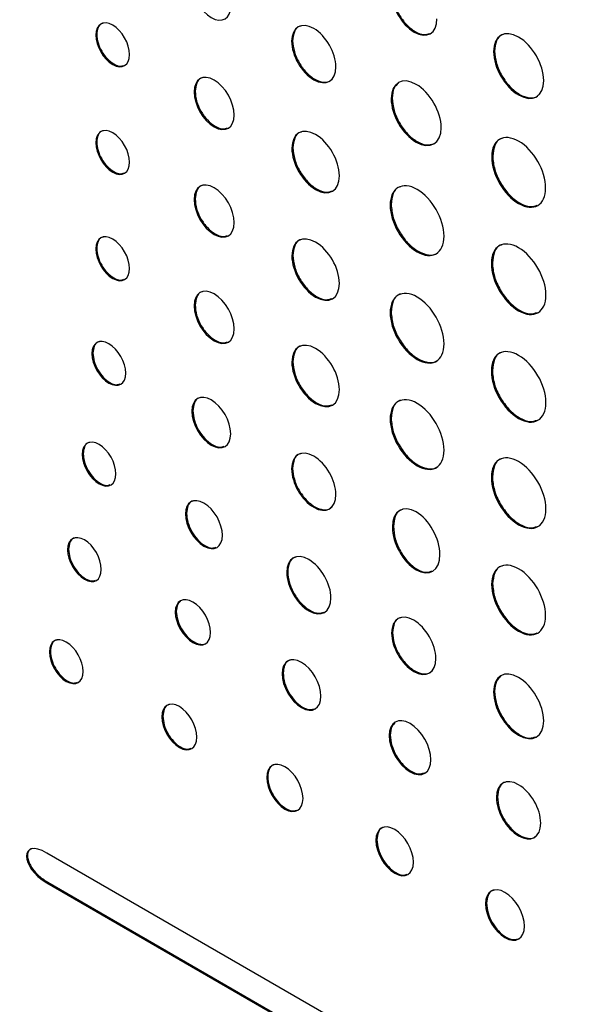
# Model space of a CAD drawing. Header units: millimetres. Extents: x 74 to 405, y 57 to 255.
# Tile 31 of 42: x 329 to 339, y 201 to 219. Entities that reach past the tile are written whole.
import ezdxf

# ---------------------------------------------------------------- set-up
doc = ezdxf.new("R2010")
doc.units = ezdxf.units.MM

msp = doc.modelspace()

# ---------------------------------------------------------------- linework, layer by layer
at = {"color": 7, "linetype": 'Continuous', "lineweight": 25}
for p, q in [((330.38, 218.473), (330.362, 218.462)), ((333.879, 218.362), (333.861, 218.352)), ((337.488, 218.178), (337.47, 218.168)), ((332.137, 217.459), (332.119, 217.448)), ((335.658, 217.336), (335.64, 217.325)), ((330.38, 216.551), (330.362, 216.541)), ((333.884, 216.45), (333.866, 216.44)), ((337.454, 216.299), (337.436, 216.288)), ((332.137, 215.537), (332.119, 215.527)), ((335.64, 215.436), (335.622, 215.426)), ((330.38, 214.652), (330.362, 214.642)), ((333.884, 214.528), (333.866, 214.518)), ((337.448, 214.393), (337.43, 214.383)), ((332.137, 213.638), (332.119, 213.628)), ((335.64, 213.514), (335.622, 213.504)), ((330.312, 212.782), (330.294, 212.772)), ((333.884, 212.629), (333.866, 212.619)), ((337.448, 212.471), (337.43, 212.461)), ((332.097, 211.752), (332.079, 211.742)), ((335.64, 211.615), (335.622, 211.605)), ((330.137, 210.984), (330.119, 210.973)), ((333.879, 210.723), (333.861, 210.713)), ((337.448, 210.572), (337.43, 210.562)), ((331.983, 209.918), (331.965, 209.908)), ((335.68, 209.683), (335.662, 209.673)), ((329.876, 209.277), (329.858, 209.267)), ((333.791, 208.874), (333.773, 208.864)), ((337.453, 208.66), (337.435, 208.649)), ((331.801, 208.166), (331.783, 208.155)), ((335.665, 207.793), (335.647, 207.782)), ((329.552, 207.454), (329.534, 207.443)), ((333.709, 207.064), (333.691, 207.054)), ((337.488, 206.741), (337.47, 206.73)), ((331.561, 206.294), (331.543, 206.284)), ((335.623, 205.96), (335.605, 205.949)), ((333.434, 205.213), (333.416, 205.202)), ((337.539, 204.853), (337.521, 204.843)), ((335.385, 204.087), (335.367, 204.076)), ((368.963, 181.064), (329.488, 203.852)), ((329.505, 203.329), (329.488, 203.318)), ((329.505, 203.329), (368.981, 180.54)), ((329.488, 203.318), (368.963, 180.53)), ((337.345, 202.955), (337.327, 202.944))]:
    msp.add_line(p, q, dxfattribs=at)
for points, knots in [([(332.079, 219.381), (332.079, 219.157), (332.235, 218.887), (332.426, 218.776), (332.618, 218.666), (332.774, 218.757), (332.774, 218.98)], [0, 0, 0, 0, 1, 1, 1, 2, 2, 2, 2]), ([(335.644, 219.222), (335.644, 218.963), (335.826, 218.647), (336.051, 218.517), (336.276, 218.387), (336.458, 218.492), (336.458, 218.752)], [0, 0, 0, 0, 1, 1, 1, 2, 2, 2, 2]), ([(335.661, 219.233), (335.668, 219.166), (335.68, 219.036), (335.774, 218.827), (335.908, 218.645), (336.068, 218.516), (336.22, 218.458), (336.295, 218.482), (336.327, 218.493)], [0, 0, 0, 0, 0.176121, 0.346215, 0.516317, 0.692448, 0.868715, 1, 1, 1, 1]), ([(330.966, 218.114), (330.966, 218.308), (330.831, 218.544), (330.664, 218.64), (330.498, 218.736), (330.362, 218.657), (330.362, 218.462)], [0, 0, 0, 0, 1, 1, 1, 2, 2, 2, 2]), ([(330.499, 218.677), (330.489, 218.675), (330.445, 218.669), (330.395, 218.601), (330.385, 218.516), (330.38, 218.473)], [0, 0, 0, 0, 0.134002, 0.558864, 1, 1, 1, 1]), ([(334.653, 217.895), (334.653, 218.147), (334.476, 218.454), (334.257, 218.581), (334.038, 218.707), (333.861, 218.604), (333.861, 218.352)], [2, 2, 2, 2, 3, 3, 3, 4, 4, 4, 4]), ([(330.362, 218.462), (330.362, 218.269), (330.498, 218.034), (330.664, 217.937), (330.831, 217.841), (330.966, 217.92), (330.966, 218.114)], [2, 2, 2, 2, 3, 3, 3, 4, 4, 4, 4]), ([(330.38, 218.473), (330.385, 218.423), (330.394, 218.326), (330.464, 218.171), (330.563, 218.035), (330.682, 217.94), (330.791, 217.897), (330.844, 217.914), (330.865, 217.921)], [0, 0, 0, 0, 0.179555, 0.352613, 0.525261, 0.703782, 0.881993, 1, 1, 1, 1]), ([(334.024, 218.625), (334.014, 218.623), (333.961, 218.615), (333.899, 218.529), (333.886, 218.419), (333.879, 218.362)], [0, 0, 0, 0, 0.1033807, 0.5437793, 1, 1, 1, 1]), ([(338.365, 217.651), (338.365, 217.937), (338.165, 218.284), (337.918, 218.426), (337.671, 218.569), (337.47, 218.453), (337.47, 218.168)], [0, 0, 0, 0, 1, 1, 1, 2, 2, 2, 2]), ([(337.649, 218.474), (337.639, 218.472), (337.58, 218.463), (337.51, 218.366), (337.496, 218.242), (337.488, 218.178)], [0, 0, 0, 0, 0.092322, 0.538142, 1, 1, 1, 1]), ([(333.861, 218.352), (333.861, 218.099), (334.038, 217.793), (334.257, 217.666), (334.476, 217.54), (334.653, 217.642), (334.653, 217.895)], [0, 0, 0, 0, 1, 1, 1, 2, 2, 2, 2]), ([(333.879, 218.362), (333.885, 218.298), (333.897, 218.171), (333.989, 217.968), (334.118, 217.791), (334.275, 217.664), (334.429, 217.614), (334.535, 217.622), (334.568, 217.664), (334.575, 217.672)], [0, 0, 0, 0, 0.163379, 0.321011, 0.478624, 0.641966, 0.80537, 0.963071, 1, 1, 1, 1]), ([(337.47, 218.168), (337.47, 217.883), (337.671, 217.535), (337.918, 217.393), (338.165, 217.25), (338.365, 217.366), (338.365, 217.651)], [2, 2, 2, 2, 3, 3, 3, 4, 4, 4, 4]), ([(337.488, 218.178), (337.495, 218.105), (337.509, 217.962), (337.612, 217.732), (337.758, 217.533), (337.936, 217.388), (338.109, 217.333), (338.228, 217.34), (338.266, 217.387), (338.272, 217.394)], [0, 0, 0, 0, 0.164003, 0.322381, 0.48076, 0.64476, 0.808816, 0.967217, 1, 1, 1, 1]), ([(332.836, 217.034), (332.836, 217.265), (332.676, 217.545), (332.477, 217.659), (332.279, 217.773), (332.119, 217.679), (332.119, 217.448)], [2, 2, 2, 2, 3, 3, 3, 4, 4, 4, 4]), ([(332.272, 217.7), (332.262, 217.698), (332.212, 217.691), (332.155, 217.611), (332.143, 217.51), (332.137, 217.459)], [0, 0, 0, 0, 0.11606, 0.549593, 1, 1, 1, 1]), ([(336.535, 216.809), (336.535, 217.094), (336.334, 217.441), (336.087, 217.583), (335.84, 217.726), (335.64, 217.611), (335.64, 217.325)], [2, 2, 2, 2, 3, 3, 3, 4, 4, 4, 4]), ([(335.769, 217.603), (335.74, 217.578), (335.673, 217.52), (335.663, 217.402), (335.658, 217.336)], [0, 0, 0, 0, 0.433477, 1, 1, 1, 1]), ([(332.119, 217.448), (332.119, 217.218), (332.279, 216.939), (332.477, 216.824), (332.676, 216.71), (332.836, 216.804), (332.836, 217.034)], [0, 0, 0, 0, 1, 1, 1, 2, 2, 2, 2]), ([(332.137, 217.459), (332.142, 217.4), (332.153, 217.285), (332.236, 217.099), (332.353, 216.938), (332.495, 216.825), (332.627, 216.774), (332.692, 216.795), (332.718, 216.804)], [0, 0, 0, 0, 0.178102, 0.349662, 0.520765, 0.697747, 0.874718, 1, 1, 1, 1]), ([(335.64, 217.325), (335.64, 217.04), (335.84, 216.693), (336.087, 216.55), (336.334, 216.407), (336.535, 216.523), (336.535, 216.809)], [0, 0, 0, 0, 1, 1, 1, 2, 2, 2, 2]), ([(335.658, 217.336), (335.665, 217.263), (335.678, 217.119), (335.782, 216.89), (335.928, 216.689), (336.105, 216.548), (336.273, 216.484), (336.356, 216.511), (336.392, 216.523)], [0, 0, 0, 0, 0.175612, 0.345107, 0.514613, 0.690241, 0.86567, 1, 1, 1, 1]), ([(330.966, 216.192), (330.966, 216.386), (330.831, 216.622), (330.664, 216.718), (330.498, 216.814), (330.362, 216.735), (330.362, 216.541)], [0, 0, 0, 0, 1, 1, 1, 2, 2, 2, 2]), ([(330.499, 216.755), (330.489, 216.753), (330.445, 216.747), (330.395, 216.679), (330.385, 216.594), (330.38, 216.551)], [0, 0, 0, 0, 0.13397, 0.558874, 1, 1, 1, 1]), ([(334.715, 215.95), (334.715, 216.22), (334.525, 216.55), (334.291, 216.685), (334.056, 216.82), (333.866, 216.711), (333.866, 216.44)], [2, 2, 2, 2, 3, 3, 3, 4, 4, 4, 4]), ([(334.038, 216.731), (334.028, 216.729), (333.972, 216.721), (333.905, 216.629), (333.891, 216.51), (333.884, 216.45)], [0, 0, 0, 0, 0.09682, 0.540408, 1, 1, 1, 1]), ([(338.4, 215.732), (338.4, 216.039), (338.184, 216.413), (337.918, 216.567), (337.651, 216.72), (337.436, 216.596), (337.436, 216.288)], [0, 0, 0, 0, 1, 1, 1, 2, 2, 2, 2]), ([(330.362, 216.541), (330.362, 216.347), (330.498, 216.112), (330.664, 216.015), (330.831, 215.919), (330.966, 215.998), (330.966, 216.192)], [2, 2, 2, 2, 3, 3, 3, 4, 4, 4, 4]), ([(330.38, 216.551), (330.385, 216.501), (330.394, 216.404), (330.464, 216.249), (330.563, 216.113), (330.682, 216.018), (330.791, 215.975), (330.844, 215.992), (330.865, 215.999)], [0, 0, 0, 0, 0.179547, 0.352587, 0.525223, 0.703744, 0.881957, 1, 1, 1, 1]), ([(337.624, 216.617), (337.614, 216.615), (337.552, 216.605), (337.478, 216.501), (337.462, 216.367), (337.454, 216.299)], [0, 0, 0, 0, 0.086261, 0.534972, 1, 1, 1, 1]), ([(333.866, 216.44), (333.866, 216.169), (334.056, 215.84), (334.291, 215.704), (334.525, 215.569), (334.715, 215.679), (334.715, 215.95)], [0, 0, 0, 0, 1, 1, 1, 2, 2, 2, 2]), ([(333.884, 216.45), (333.891, 216.381), (333.904, 216.245), (334.002, 216.027), (334.141, 215.837), (334.308, 215.703), (334.467, 215.643), (334.546, 215.668), (334.579, 215.679)], [0, 0, 0, 0, 0.175806, 0.345601, 0.515458, 0.691452, 0.867255, 1, 1, 1, 1]), ([(337.436, 216.288), (337.436, 215.981), (337.651, 215.607), (337.918, 215.454), (338.184, 215.3), (338.4, 215.424), (338.4, 215.732)], [2, 2, 2, 2, 3, 3, 3, 4, 4, 4, 4]), ([(337.454, 216.299), (337.461, 216.22), (337.476, 216.066), (337.587, 215.818), (337.745, 215.603), (337.935, 215.451), (338.117, 215.381), (338.207, 215.411), (338.247, 215.424)], [0, 0, 0, 0, 0.175171, 0.344195, 0.513204, 0.688355, 0.863538, 1, 1, 1, 1]), ([(332.836, 215.113), (332.836, 215.343), (332.676, 215.623), (332.477, 215.737), (332.279, 215.851), (332.119, 215.757), (332.119, 215.527)], [2, 2, 2, 2, 3, 3, 3, 4, 4, 4, 4]), ([(336.586, 214.87), (336.586, 215.177), (336.371, 215.551), (336.104, 215.705), (335.838, 215.858), (335.622, 215.734), (335.622, 215.426)], [2, 2, 2, 2, 3, 3, 3, 4, 4, 4, 4]), ([(332.272, 215.778), (332.262, 215.776), (332.212, 215.769), (332.155, 215.689), (332.143, 215.588), (332.137, 215.537)], [0, 0, 0, 0, 0.115977, 0.54954, 1, 1, 1, 1]), ([(335.811, 215.755), (335.801, 215.753), (335.739, 215.743), (335.664, 215.639), (335.648, 215.505), (335.64, 215.436)], [0, 0, 0, 0, 0.086655, 0.535193, 1, 1, 1, 1]), ([(332.119, 215.527), (332.119, 215.296), (332.279, 215.017), (332.477, 214.902), (332.676, 214.788), (332.836, 214.882), (332.836, 215.113)], [0, 0, 0, 0, 1, 1, 1, 2, 2, 2, 2]), ([(332.137, 215.537), (332.142, 215.478), (332.153, 215.363), (332.236, 215.178), (332.353, 215.016), (332.495, 214.903), (332.627, 214.852), (332.692, 214.873), (332.718, 214.882)], [0, 0, 0, 0, 0.178102, 0.349662, 0.520765, 0.697747, 0.874718, 1, 1, 1, 1]), ([(335.622, 215.426), (335.622, 215.119), (335.838, 214.745), (336.104, 214.592), (336.371, 214.438), (336.586, 214.562), (336.586, 214.87)], [0, 0, 0, 0, 1, 1, 1, 2, 2, 2, 2]), ([(335.64, 215.436), (335.648, 215.358), (335.662, 215.204), (335.774, 214.956), (335.931, 214.742), (336.123, 214.586), (336.309, 214.526), (336.437, 214.534), (336.476, 214.583), (336.483, 214.591)], [0, 0, 0, 0, 0.1643444, 0.3230098, 0.4817284, 0.6462524, 0.8107707, 0.9694898, 1, 1, 1, 1]), ([(330.966, 214.293), (330.966, 214.487), (330.831, 214.723), (330.664, 214.819), (330.498, 214.915), (330.362, 214.836), (330.362, 214.642)], [0, 0, 0, 0, 1, 1, 1, 2, 2, 2, 2]), ([(330.499, 214.856), (330.489, 214.854), (330.445, 214.848), (330.395, 214.78), (330.385, 214.695), (330.38, 214.652)], [0, 0, 0, 0, 0.133949, 0.558851, 1, 1, 1, 1]), ([(334.715, 214.028), (334.715, 214.299), (334.525, 214.628), (334.291, 214.763), (334.056, 214.898), (333.866, 214.789), (333.866, 214.518)], [2, 2, 2, 2, 3, 3, 3, 4, 4, 4, 4]), ([(334.038, 214.809), (334.028, 214.808), (333.972, 214.799), (333.905, 214.707), (333.891, 214.588), (333.884, 214.528)], [0, 0, 0, 0, 0.09682, 0.540408, 1, 1, 1, 1]), ([(338.405, 213.82), (338.405, 214.131), (338.187, 214.509), (337.917, 214.664), (337.648, 214.82), (337.43, 214.694), (337.43, 214.383)], [0, 0, 0, 0, 1, 1, 1, 2, 2, 2, 2]), ([(330.362, 214.642), (330.362, 214.448), (330.498, 214.213), (330.664, 214.116), (330.831, 214.02), (330.966, 214.099), (330.966, 214.293)], [2, 2, 2, 2, 3, 3, 3, 4, 4, 4, 4]), ([(330.38, 214.652), (330.385, 214.602), (330.394, 214.505), (330.464, 214.35), (330.563, 214.214), (330.682, 214.119), (330.791, 214.076), (330.844, 214.093), (330.865, 214.1)], [0, 0, 0, 0, 0.179572, 0.352624, 0.525262, 0.703778, 0.881985, 1, 1, 1, 1]), ([(337.62, 214.715), (337.61, 214.713), (337.547, 214.703), (337.472, 214.598), (337.456, 214.462), (337.448, 214.393)], [0, 0, 0, 0, 0.085511, 0.534579, 1, 1, 1, 1]), ([(333.866, 214.518), (333.866, 214.247), (334.056, 213.918), (334.291, 213.783), (334.525, 213.647), (334.715, 213.757), (334.715, 214.028)], [0, 0, 0, 0, 1, 1, 1, 2, 2, 2, 2]), ([(333.884, 214.528), (333.891, 214.459), (333.904, 214.323), (334.002, 214.105), (334.141, 213.915), (334.308, 213.781), (334.467, 213.721), (334.546, 213.746), (334.579, 213.757)], [0, 0, 0, 0, 0.175806, 0.345601, 0.515458, 0.691452, 0.867255, 1, 1, 1, 1]), ([(337.43, 214.383), (337.43, 214.072), (337.648, 213.694), (337.917, 213.538), (338.187, 213.382), (338.405, 213.509), (338.405, 213.82)], [2, 2, 2, 2, 3, 3, 3, 4, 4, 4, 4]), ([(337.448, 214.393), (337.455, 214.314), (337.47, 214.158), (337.583, 213.907), (337.742, 213.689), (337.934, 213.535), (338.119, 213.465), (338.211, 213.495), (338.251, 213.508)], [0, 0, 0, 0, 0.175006, 0.343948, 0.512922, 0.688051, 0.863163, 1, 1, 1, 1]), ([(332.836, 213.214), (332.836, 213.444), (332.676, 213.724), (332.477, 213.838), (332.279, 213.952), (332.119, 213.858), (332.119, 213.628)], [2, 2, 2, 2, 3, 3, 3, 4, 4, 4, 4]), ([(332.272, 213.879), (332.262, 213.877), (332.212, 213.87), (332.155, 213.79), (332.143, 213.689), (332.137, 213.638)], [0, 0, 0, 0, 0.1160399, 0.5495979, 1, 1, 1, 1]), ([(336.586, 212.948), (336.586, 213.255), (336.371, 213.629), (336.104, 213.783), (335.838, 213.936), (335.622, 213.812), (335.622, 213.504)], [2, 2, 2, 2, 3, 3, 3, 4, 4, 4, 4]), ([(335.811, 213.833), (335.801, 213.831), (335.739, 213.821), (335.664, 213.717), (335.648, 213.583), (335.64, 213.514)], [0, 0, 0, 0, 0.086655, 0.535193, 1, 1, 1, 1]), ([(332.119, 213.628), (332.119, 213.397), (332.279, 213.118), (332.477, 213.003), (332.676, 212.889), (332.836, 212.983), (332.836, 213.214)], [0, 0, 0, 0, 1, 1, 1, 2, 2, 2, 2]), ([(332.137, 213.638), (332.142, 213.579), (332.153, 213.464), (332.236, 213.279), (332.353, 213.117), (332.495, 213.004), (332.627, 212.953), (332.692, 212.974), (332.718, 212.983)], [0, 0, 0, 0, 0.17812, 0.349686, 0.520787, 0.697765, 0.874732, 1, 1, 1, 1]), ([(335.622, 213.504), (335.622, 213.197), (335.838, 212.823), (336.104, 212.67), (336.371, 212.516), (336.586, 212.641), (336.586, 212.948)], [0, 0, 0, 0, 1, 1, 1, 2, 2, 2, 2]), ([(335.64, 213.514), (335.648, 213.436), (335.662, 213.282), (335.774, 213.034), (335.931, 212.82), (336.123, 212.664), (336.309, 212.604), (336.437, 212.612), (336.476, 212.661), (336.483, 212.669)], [0, 0, 0, 0, 0.164344, 0.32301, 0.481728, 0.646252, 0.810771, 0.96949, 1, 1, 1, 1]), ([(330.897, 212.424), (330.897, 212.618), (330.762, 212.853), (330.596, 212.949), (330.429, 213.045), (330.294, 212.966), (330.294, 212.772)], [0, 0, 0, 0, 1, 1, 1, 2, 2, 2, 2]), ([(334.715, 212.129), (334.715, 212.4), (334.525, 212.729), (334.291, 212.864), (334.056, 212.999), (333.866, 212.89), (333.866, 212.619)], [2, 2, 2, 2, 3, 3, 3, 4, 4, 4, 4]), ([(330.43, 212.986), (330.42, 212.984), (330.377, 212.978), (330.327, 212.911), (330.317, 212.826), (330.312, 212.782)], [0, 0, 0, 0, 0.134023, 0.558932, 1, 1, 1, 1]), ([(334.038, 212.91), (334.028, 212.909), (333.972, 212.9), (333.905, 212.808), (333.891, 212.689), (333.884, 212.629)], [0, 0, 0, 0, 0.0968, 0.540412, 1, 1, 1, 1]), ([(338.405, 211.898), (338.405, 212.209), (338.187, 212.587), (337.917, 212.742), (337.648, 212.898), (337.43, 212.772), (337.43, 212.461)], [0, 0, 0, 0, 1, 1, 1, 2, 2, 2, 2]), ([(330.294, 212.772), (330.294, 212.578), (330.429, 212.343), (330.596, 212.247), (330.762, 212.151), (330.897, 212.23), (330.897, 212.424)], [2, 2, 2, 2, 3, 3, 3, 4, 4, 4, 4]), ([(330.312, 212.782), (330.316, 212.733), (330.326, 212.636), (330.395, 212.48), (330.494, 212.344), (330.613, 212.249), (330.723, 212.207), (330.775, 212.224), (330.796, 212.231)], [0, 0, 0, 0, 0.179681, 0.352748, 0.525298, 0.703655, 0.881842, 1, 1, 1, 1]), ([(337.62, 212.793), (337.61, 212.791), (337.547, 212.781), (337.472, 212.676), (337.456, 212.54), (337.448, 212.471)], [0, 0, 0, 0, 0.085569, 0.534622, 1, 1, 1, 1]), ([(333.866, 212.619), (333.866, 212.348), (334.056, 212.019), (334.291, 211.884), (334.525, 211.748), (334.715, 211.858), (334.715, 212.129)], [0, 0, 0, 0, 1, 1, 1, 2, 2, 2, 2]), ([(333.884, 212.629), (333.891, 212.56), (333.904, 212.424), (334.002, 212.206), (334.141, 212.016), (334.308, 211.882), (334.467, 211.822), (334.546, 211.847), (334.579, 211.858)], [0, 0, 0, 0, 0.175799, 0.345591, 0.515449, 0.691444, 0.867249, 1, 1, 1, 1]), ([(337.448, 212.471), (337.455, 212.392), (337.47, 212.236), (337.583, 211.985), (337.742, 211.767), (337.934, 211.613), (338.119, 211.543), (338.211, 211.573), (338.251, 211.586)], [0, 0, 0, 0, 0.174993, 0.34393, 0.512906, 0.688037, 0.863153, 1, 1, 1, 1]), ([(337.43, 212.461), (337.43, 212.15), (337.648, 211.772), (337.917, 211.616), (338.187, 211.461), (338.405, 211.587), (338.405, 211.898)], [2, 2, 2, 2, 3, 3, 3, 4, 4, 4, 4]), ([(332.773, 211.341), (332.773, 211.564), (332.618, 211.835), (332.426, 211.945), (332.234, 212.056), (332.079, 211.965), (332.079, 211.742)], [2, 2, 2, 2, 3, 3, 3, 4, 4, 4, 4]), ([(332.229, 211.985), (332.218, 211.984), (332.17, 211.977), (332.114, 211.899), (332.102, 211.802), (332.097, 211.752)], [0, 0, 0, 0, 0.11867, 0.551082, 1, 1, 1, 1]), ([(336.586, 211.049), (336.586, 211.356), (336.371, 211.73), (336.104, 211.884), (335.838, 212.037), (335.622, 211.913), (335.622, 211.605)], [2, 2, 2, 2, 3, 3, 3, 4, 4, 4, 4]), ([(335.811, 211.934), (335.801, 211.932), (335.739, 211.922), (335.664, 211.818), (335.648, 211.684), (335.64, 211.615)], [0, 0, 0, 0, 0.086637, 0.535195, 1, 1, 1, 1]), ([(332.079, 211.742), (332.079, 211.518), (332.234, 211.248), (332.426, 211.137), (332.618, 211.026), (332.773, 211.117), (332.773, 211.341)], [0, 0, 0, 0, 1, 1, 1, 2, 2, 2, 2]), ([(332.097, 211.752), (332.102, 211.695), (332.113, 211.583), (332.193, 211.404), (332.307, 211.248), (332.443, 211.138), (332.571, 211.089), (332.633, 211.109), (332.659, 211.118)], [0, 0, 0, 0, 0.178519, 0.350438, 0.521859, 0.699073, 0.87607, 1, 1, 1, 1]), ([(335.622, 211.605), (335.622, 211.298), (335.838, 210.924), (336.104, 210.771), (336.371, 210.617), (336.586, 210.741), (336.586, 211.049)], [0, 0, 0, 0, 1, 1, 1, 2, 2, 2, 2]), ([(335.64, 211.615), (335.648, 211.537), (335.662, 211.383), (335.774, 211.135), (335.931, 210.921), (336.123, 210.765), (336.309, 210.705), (336.437, 210.713), (336.476, 210.762), (336.483, 210.77)], [0, 0, 0, 0, 0.164359, 0.323032, 0.481752, 0.646273, 0.810789, 0.969509, 1, 1, 1, 1]), ([(330.723, 210.625), (330.723, 210.819), (330.587, 211.055), (330.421, 211.151), (330.255, 211.247), (330.119, 211.167), (330.119, 210.973)], [0, 0, 0, 0, 1, 1, 1, 2, 2, 2, 2]), ([(330.256, 211.187), (330.246, 211.186), (330.202, 211.18), (330.152, 211.112), (330.142, 211.027), (330.137, 210.984)], [0, 0, 0, 0, 0.1343731, 0.5592785, 1, 1, 1, 1]), ([(334.652, 210.256), (334.652, 210.508), (334.475, 210.815), (334.256, 210.942), (334.038, 211.068), (333.861, 210.965), (333.861, 210.713)], [2, 2, 2, 2, 3, 3, 3, 4, 4, 4, 4]), ([(330.119, 210.973), (330.119, 210.779), (330.255, 210.544), (330.421, 210.448), (330.587, 210.352), (330.723, 210.431), (330.723, 210.625)], [2, 2, 2, 2, 3, 3, 3, 4, 4, 4, 4]), ([(330.137, 210.984), (330.142, 210.934), (330.151, 210.837), (330.221, 210.681), (330.32, 210.546), (330.438, 210.451), (330.548, 210.408), (330.601, 210.425), (330.622, 210.432)], [0, 0, 0, 0, 0.179706, 0.352777, 0.525272, 0.703382, 0.881711, 1, 1, 1, 1]), ([(334.024, 210.986), (334.014, 210.984), (333.961, 210.976), (333.898, 210.89), (333.885, 210.78), (333.879, 210.723)], [0, 0, 0, 0, 0.103483, 0.543759, 1, 1, 1, 1]), ([(338.405, 209.999), (338.405, 210.31), (338.187, 210.688), (337.917, 210.843), (337.648, 210.999), (337.43, 210.873), (337.43, 210.562)], [0, 0, 0, 0, 1, 1, 1, 2, 2, 2, 2]), ([(337.62, 210.894), (337.61, 210.892), (337.547, 210.882), (337.472, 210.777), (337.456, 210.641), (337.448, 210.572)], [0, 0, 0, 0, 0.0855113, 0.5345791, 1, 1, 1, 1]), ([(333.861, 210.713), (333.861, 210.461), (334.038, 210.154), (334.256, 210.027), (334.475, 209.901), (334.652, 210.003), (334.652, 210.256)], [0, 0, 0, 0, 1, 1, 1, 2, 2, 2, 2]), ([(333.879, 210.723), (333.885, 210.659), (333.897, 210.532), (333.988, 210.329), (334.118, 210.153), (334.275, 210.025), (334.428, 209.975), (334.535, 209.983), (334.568, 210.025), (334.574, 210.033)], [0, 0, 0, 0, 0.163306, 0.320933, 0.478556, 0.641898, 0.805324, 0.963063, 1, 1, 1, 1]), ([(337.43, 210.562), (337.43, 210.251), (337.648, 209.873), (337.917, 209.717), (338.187, 209.562), (338.405, 209.688), (338.405, 209.999)], [2, 2, 2, 2, 3, 3, 3, 4, 4, 4, 4]), ([(337.448, 210.572), (337.455, 210.493), (337.47, 210.337), (337.583, 210.086), (337.742, 209.868), (337.934, 209.714), (338.119, 209.644), (338.211, 209.674), (338.251, 209.687)], [0, 0, 0, 0, 0.175001, 0.343932, 0.512899, 0.688028, 0.863141, 1, 1, 1, 1]), ([(332.625, 209.527), (332.625, 209.739), (332.477, 209.997), (332.295, 210.102), (332.113, 210.207), (331.965, 210.12), (331.965, 209.908)], [2, 2, 2, 2, 3, 3, 3, 4, 4, 4, 4]), ([(332.11, 210.141), (332.1, 210.139), (332.053, 210.132), (331.999, 210.059), (331.989, 209.966), (331.983, 209.918)], [0, 0, 0, 0, 0.124686, 0.554271, 1, 1, 1, 1]), ([(336.511, 209.183), (336.511, 209.468), (336.321, 209.809), (336.087, 209.945), (335.852, 210.08), (335.662, 209.958), (335.662, 209.673)], [2, 2, 2, 2, 3, 3, 3, 4, 4, 4, 4]), ([(331.965, 209.908), (331.965, 209.696), (332.113, 209.439), (332.295, 209.333), (332.477, 209.228), (332.625, 209.315), (332.625, 209.527)], [0, 0, 0, 0, 1, 1, 1, 2, 2, 2, 2]), ([(331.983, 209.918), (331.988, 209.864), (331.998, 209.758), (332.074, 209.587), (332.182, 209.439), (332.312, 209.335), (332.434, 209.288), (332.492, 209.307), (332.516, 209.315)], [0, 0, 0, 0, 0.178839, 0.351069, 0.522763, 0.70019, 0.877692, 1, 1, 1, 1]), ([(335.843, 209.986), (335.83, 209.984), (335.769, 209.973), (335.701, 209.871), (335.687, 209.747), (335.68, 209.683)], [0, 0, 0, 0, 0.1190663, 0.5486646, 1, 1, 1, 1]), ([(335.662, 209.673), (335.662, 209.387), (335.852, 209.047), (336.087, 208.911), (336.321, 208.776), (336.511, 208.897), (336.511, 209.183)], [0, 0, 0, 0, 1, 1, 1, 2, 2, 2, 2]), ([(335.68, 209.683), (335.687, 209.611), (335.699, 209.469), (335.797, 209.243), (335.936, 209.046), (336.104, 208.909), (336.261, 208.851), (336.336, 208.879), (336.367, 208.89)], [0, 0, 0, 0, 0.183171, 0.357533, 0.528513, 0.70306, 0.877439, 1, 1, 1, 1]), ([(330.461, 208.919), (330.461, 209.113), (330.326, 209.348), (330.16, 209.444), (329.993, 209.54), (329.858, 209.461), (329.858, 209.267)], [0, 0, 0, 0, 1, 1, 1, 2, 2, 2, 2]), ([(329.995, 209.481), (329.984, 209.48), (329.941, 209.473), (329.891, 209.406), (329.881, 209.321), (329.876, 209.277)], [0, 0, 0, 0, 0.133785, 0.558799, 1, 1, 1, 1]), ([(329.858, 209.267), (329.858, 209.073), (329.993, 208.838), (330.16, 208.742), (330.326, 208.646), (330.461, 208.725), (330.461, 208.919)], [2, 2, 2, 2, 3, 3, 3, 4, 4, 4, 4]), ([(329.876, 209.277), (329.88, 209.228), (329.89, 209.131), (329.959, 208.975), (330.058, 208.839), (330.177, 208.744), (330.287, 208.702), (330.339, 208.719), (330.36, 208.726)], [0, 0, 0, 0, 0.179603, 0.352691, 0.525328, 0.703708, 0.881858, 1, 1, 1, 1]), ([(334.565, 208.407), (334.565, 208.659), (334.388, 208.967), (333.951, 209.219), (333.773, 209.117), (333.773, 208.864)], [2, 2, 2, 2, 3, 3, 4, 4, 4, 4]), ([(333.937, 209.137), (333.927, 209.135), (333.874, 209.127), (333.811, 209.041), (333.798, 208.931), (333.791, 208.874)], [0, 0, 0, 0, 0.103142, 0.543762, 1, 1, 1, 1]), ([(338.399, 208.093), (338.399, 208.401), (338.184, 208.774), (337.917, 208.928), (337.651, 209.081), (337.435, 208.957), (337.435, 208.649)], [0, 0, 0, 0, 1, 1, 1, 2, 2, 2, 2]), ([(337.624, 208.978), (337.614, 208.976), (337.552, 208.966), (337.477, 208.862), (337.461, 208.728), (337.453, 208.66)], [0, 0, 0, 0, 0.086294, 0.534957, 1, 1, 1, 1]), ([(333.773, 208.864), (333.773, 208.611), (333.951, 208.304), (334.388, 208.052), (334.565, 208.154), (334.565, 208.407)], [0, 0, 0, 0, 1, 1, 2, 2, 2, 2]), ([(333.791, 208.874), (333.797, 208.81), (333.81, 208.683), (333.901, 208.48), (334.031, 208.303), (334.187, 208.178), (334.334, 208.121), (334.407, 208.145), (334.438, 208.155)], [0, 0, 0, 0, 0.176521, 0.34689, 0.517175, 0.693374, 0.869565, 1, 1, 1, 1]), ([(337.435, 208.649), (337.435, 208.342), (337.651, 207.968), (337.917, 207.815), (338.184, 207.661), (338.399, 207.785), (338.399, 208.093)], [2, 2, 2, 2, 3, 3, 3, 4, 4, 4, 4]), ([(337.453, 208.66), (337.461, 208.581), (337.475, 208.427), (337.587, 208.179), (337.745, 207.964), (337.934, 207.812), (338.117, 207.742), (338.207, 207.772), (338.247, 207.785)], [0, 0, 0, 0, 0.175149, 0.344152, 0.513168, 0.688356, 0.863517, 1, 1, 1, 1]), ([(332.414, 207.791), (332.414, 207.991), (332.273, 208.234), (332.099, 208.335), (331.925, 208.435), (331.783, 208.355), (331.783, 208.155)], [2, 2, 2, 2, 3, 3, 3, 4, 4, 4, 4]), ([(331.873, 208.345), (331.855, 208.329), (331.811, 208.291), (331.805, 208.213), (331.801, 208.166)], [0, 0, 0, 0, 0.401883, 1, 1, 1, 1]), ([(331.783, 208.155), (331.783, 207.956), (331.925, 207.713), (332.099, 207.612), (332.273, 207.512), (332.414, 207.592), (332.414, 207.791)], [0, 0, 0, 0, 1, 1, 1, 2, 2, 2, 2]), ([(331.801, 208.166), (331.806, 208.115), (331.816, 208.014), (331.889, 207.853), (331.992, 207.714), (332.118, 207.612), (332.24, 207.572), (332.326, 207.579), (332.354, 207.614), (332.361, 207.623)], [0, 0, 0, 0, 0.160688, 0.316273, 0.47243, 0.634525, 0.796377, 0.952347, 1, 1, 1, 1]), ([(336.439, 207.325), (336.439, 207.577), (336.262, 207.885), (336.043, 208.011), (335.825, 208.137), (335.647, 208.034), (335.647, 207.782)], [2, 2, 2, 2, 3, 3, 3, 4, 4, 4, 4]), ([(335.811, 208.055), (335.801, 208.053), (335.748, 208.045), (335.685, 207.959), (335.672, 207.849), (335.665, 207.793)], [0, 0, 0, 0, 0.1031116, 0.5437781, 1, 1, 1, 1]), ([(335.647, 207.782), (335.647, 207.53), (335.825, 207.223), (336.043, 207.097), (336.262, 206.97), (336.439, 207.073), (336.439, 207.325)], [0, 0, 0, 0, 1, 1, 1, 2, 2, 2, 2]), ([(335.665, 207.793), (335.671, 207.728), (335.683, 207.601), (335.775, 207.398), (335.904, 207.222), (336.062, 207.094), (336.215, 207.044), (336.321, 207.052), (336.355, 207.094), (336.361, 207.102)], [0, 0, 0, 0, 0.163403, 0.321128, 0.478785, 0.641948, 0.805325, 0.963071, 1, 1, 1, 1]), ([(330.137, 207.095), (330.137, 207.289), (330.002, 207.524), (329.836, 207.62), (329.669, 207.717), (329.534, 207.637), (329.534, 207.443)], [0, 0, 0, 0, 1, 1, 1, 2, 2, 2, 2]), ([(329.671, 207.657), (329.66, 207.656), (329.617, 207.65), (329.567, 207.582), (329.557, 207.497), (329.552, 207.454)], [0, 0, 0, 0, 0.1344343, 0.5591933, 1, 1, 1, 1]), ([(329.534, 207.443), (329.534, 207.249), (329.669, 207.014), (329.836, 206.918), (330.002, 206.822), (330.137, 206.901), (330.137, 207.095)], [2, 2, 2, 2, 3, 3, 3, 4, 4, 4, 4]), ([(329.552, 207.454), (329.557, 207.404), (329.566, 207.307), (329.635, 207.151), (329.734, 207.016), (329.853, 206.921), (329.963, 206.878), (330.016, 206.895), (330.037, 206.902)], [0, 0, 0, 0, 0.1796232, 0.3526487, 0.5251954, 0.7035884, 0.8819545, 1, 1, 1, 1]), ([(334.386, 206.653), (334.386, 206.876), (334.23, 207.147), (333.847, 207.368), (333.691, 207.277), (333.691, 207.054)], [2, 2, 2, 2, 3, 3, 4, 4, 4, 4]), ([(333.842, 207.298), (333.831, 207.296), (333.783, 207.289), (333.726, 207.212), (333.715, 207.114), (333.709, 207.064)], [0, 0, 0, 0, 0.119024, 0.551318, 1, 1, 1, 1]), ([(333.691, 207.054), (333.691, 206.831), (333.847, 206.56), (334.23, 206.339), (334.386, 206.43), (334.386, 206.653)], [0, 0, 0, 0, 1, 1, 2, 2, 2, 2]), ([(333.709, 207.064), (333.715, 207.007), (333.725, 206.896), (333.805, 206.716), (333.919, 206.56), (334.056, 206.451), (334.184, 206.401), (334.246, 206.422), (334.272, 206.43)], [0, 0, 0, 0, 0.178329, 0.35024, 0.521657, 0.698686, 0.875725, 1, 1, 1, 1]), ([(338.365, 206.214), (338.365, 206.499), (338.164, 206.846), (337.917, 206.988), (337.67, 207.131), (337.47, 207.016), (337.47, 206.73)], [2, 2, 2, 2, 3, 3, 3, 4, 4, 4, 4]), ([(337.599, 207.008), (337.57, 206.983), (337.503, 206.925), (337.493, 206.807), (337.488, 206.741)], [0, 0, 0, 0, 0.433394, 1, 1, 1, 1]), ([(337.47, 206.73), (337.47, 206.444), (337.67, 206.098), (337.917, 205.955), (338.164, 205.812), (338.365, 205.928), (338.365, 206.214)], [0, 0, 0, 0, 1, 1, 1, 2, 2, 2, 2]), ([(337.488, 206.741), (337.495, 206.668), (337.508, 206.524), (337.612, 206.294), (337.758, 206.094), (337.934, 205.953), (338.103, 205.889), (338.186, 205.916), (338.222, 205.928)], [0, 0, 0, 0, 0.17569, 0.345199, 0.514694, 0.690322, 0.865741, 1, 1, 1, 1]), ([(332.169, 205.922), (332.169, 206.123), (332.029, 206.367), (331.856, 206.467), (331.683, 206.567), (331.543, 206.485), (331.543, 206.284)], [2, 2, 2, 2, 3, 3, 3, 4, 4, 4, 4]), ([(331.683, 206.505), (331.673, 206.503), (331.628, 206.497), (331.576, 206.427), (331.566, 206.339), (331.561, 206.294)], [0, 0, 0, 0, 0.1302656, 0.55706, 1, 1, 1, 1]), ([(331.543, 206.284), (331.543, 206.082), (331.683, 205.838), (331.856, 205.739), (332.029, 205.639), (332.169, 205.721), (332.169, 205.922)], [0, 0, 0, 0, 1, 1, 1, 2, 2, 2, 2]), ([(331.561, 206.294), (331.566, 206.243), (331.575, 206.142), (331.648, 205.98), (331.75, 205.839), (331.874, 205.741), (331.988, 205.696), (332.043, 205.714), (332.065, 205.722)], [0, 0, 0, 0, 0.179309, 0.352006, 0.524225, 0.702307, 0.880311, 1, 1, 1, 1]), ([(336.351, 205.519), (336.351, 205.757), (336.184, 206.046), (335.978, 206.165), (335.772, 206.284), (335.605, 206.187), (335.605, 205.949)], [2, 2, 2, 2, 3, 3, 3, 4, 4, 4, 4]), ([(335.712, 206.179), (335.69, 206.159), (335.635, 206.112), (335.627, 206.015), (335.623, 205.96)], [0, 0, 0, 0, 0.420509, 1, 1, 1, 1]), ([(335.605, 205.949), (335.605, 205.712), (335.772, 205.422), (335.978, 205.303), (336.184, 205.185), (336.351, 205.281), (336.351, 205.519)], [0, 0, 0, 0, 1, 1, 1, 2, 2, 2, 2]), ([(335.623, 205.96), (335.629, 205.899), (335.64, 205.78), (335.726, 205.588), (335.849, 205.421), (335.995, 205.304), (336.134, 205.251), (336.201, 205.273), (336.23, 205.282)], [0, 0, 0, 0, 0.176737, 0.347471, 0.51828, 0.695181, 0.871841, 1, 1, 1, 1]), ([(334.065, 204.828), (334.065, 205.036), (333.92, 205.289), (333.741, 205.393), (333.562, 205.496), (333.416, 205.411), (333.416, 205.202)], [2, 2, 2, 2, 3, 3, 3, 4, 4, 4, 4]), ([(333.56, 205.431), (333.549, 205.43), (333.503, 205.423), (333.45, 205.35), (333.439, 205.259), (333.434, 205.213)], [0, 0, 0, 0, 0.12624, 0.555212, 1, 1, 1, 1]), ([(333.416, 205.202), (333.416, 204.994), (333.562, 204.741), (333.741, 204.638), (333.92, 204.534), (334.065, 204.619), (334.065, 204.828)], [0, 0, 0, 0, 1, 1, 1, 2, 2, 2, 2]), ([(333.434, 205.213), (333.439, 205.159), (333.449, 205.055), (333.524, 204.887), (333.63, 204.742), (333.758, 204.639), (333.877, 204.593), (333.934, 204.612), (333.958, 204.62)], [0, 0, 0, 0, 0.179001, 0.351458, 0.523391, 0.700921, 0.878652, 1, 1, 1, 1]), ([(338.313, 204.386), (338.313, 204.638), (338.136, 204.946), (337.917, 205.072), (337.699, 205.198), (337.521, 205.095), (337.521, 204.843)], [2, 2, 2, 2, 3, 3, 3, 4, 4, 4, 4]), ([(337.685, 205.116), (337.675, 205.114), (337.622, 205.106), (337.559, 205.02), (337.546, 204.91), (337.539, 204.853)], [0, 0, 0, 0, 0.103385, 0.543852, 1, 1, 1, 1]), ([(337.521, 204.843), (337.521, 204.59), (337.699, 204.284), (337.917, 204.158), (338.136, 204.031), (338.313, 204.133), (338.313, 204.386)], [0, 0, 0, 0, 1, 1, 1, 2, 2, 2, 2]), ([(337.539, 204.853), (337.545, 204.789), (337.557, 204.662), (337.649, 204.459), (337.778, 204.283), (337.936, 204.155), (338.089, 204.105), (338.195, 204.113), (338.229, 204.155), (338.235, 204.163)], [0, 0, 0, 0, 0.163379, 0.321021, 0.47864, 0.641888, 0.805258, 0.962931, 1, 1, 1, 1]), ([(336.038, 203.688), (336.038, 203.904), (335.888, 204.166), (335.703, 204.273), (335.517, 204.38), (335.367, 204.292), (335.367, 204.076)], [2, 2, 2, 2, 3, 3, 3, 4, 4, 4, 4]), ([(335.514, 204.312), (335.503, 204.311), (335.456, 204.304), (335.401, 204.229), (335.39, 204.135), (335.385, 204.087)], [0, 0, 0, 0, 0.122342, 0.553194, 1, 1, 1, 1]), ([(335.367, 204.076), (335.367, 203.86), (335.517, 203.599), (335.703, 203.492), (335.888, 203.384), (336.038, 203.473), (336.038, 203.688)], [0, 0, 0, 0, 1, 1, 1, 2, 2, 2, 2]), ([(335.385, 204.087), (335.39, 204.031), (335.4, 203.923), (335.478, 203.75), (335.588, 203.599), (335.72, 203.493), (335.843, 203.445), (335.903, 203.465), (335.928, 203.473)], [0, 0, 0, 0, 0.178704, 0.3509, 0.52261, 0.699967, 0.877435, 1, 1, 1, 1]), ([(329.228, 203.934), (329.212, 203.928), (329.179, 203.916), (329.149, 203.87), (329.138, 203.808), (329.149, 203.733), (329.181, 203.65), (329.245, 203.545), (329.356, 203.425), (329.452, 203.363), (329.505, 203.329)], [0, 0, 0, 0, 0.094846, 0.189109, 0.277572, 0.366036, 0.460303, 0.565894, 0.756189, 1, 1, 1, 1]), ([(338.022, 202.544), (338.022, 202.766), (337.866, 203.038), (337.674, 203.148), (337.483, 203.259), (337.327, 203.167), (337.327, 202.944)], [0, 0, 0, 0, 1, 1, 1, 2, 2, 2, 2]), ([(337.478, 203.188), (337.467, 203.187), (337.419, 203.179), (337.362, 203.102), (337.351, 203.004), (337.345, 202.955)], [0, 0, 0, 0, 0.119862, 0.551977, 1, 1, 1, 1]), ([(337.327, 202.944), (337.327, 202.721), (337.483, 202.451), (337.674, 202.34), (337.866, 202.229), (338.022, 202.32), (338.022, 202.544)], [2, 2, 2, 2, 3, 3, 3, 4, 4, 4, 4]), ([(337.345, 202.955), (337.351, 202.898), (337.361, 202.786), (337.441, 202.607), (337.555, 202.451), (337.692, 202.341), (337.82, 202.292), (337.882, 202.312), (337.907, 202.321)], [0, 0, 0, 0, 0.1784053, 0.3502191, 0.521508, 0.6985213, 0.8757095, 1, 1, 1, 1])]:
    msp.add_open_spline(points, degree=3, knots=knots, dxfattribs=at)
msp.add_open_spline([(329.488, 203.852), (329.003, 204.132), (329.003, 203.598), (329.488, 203.318)], degree=3, dxfattribs=at)

doc.saveas('drawing.dxf')
